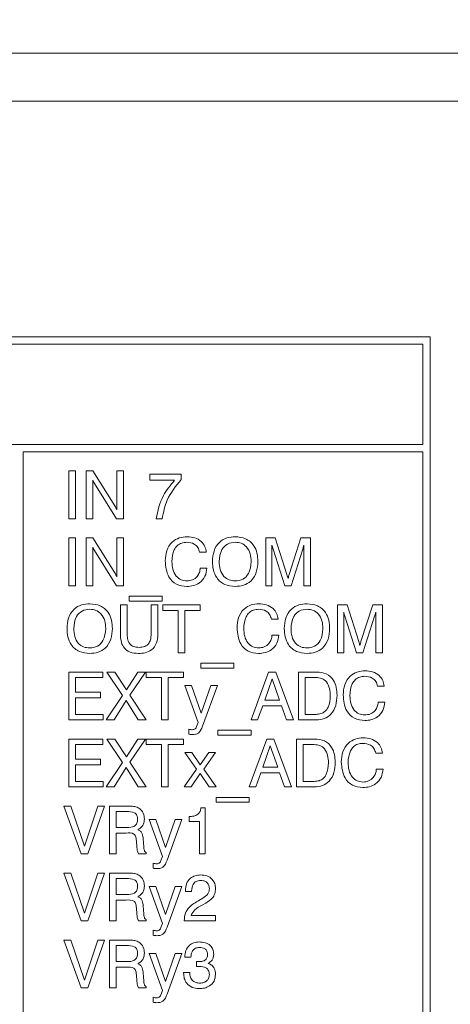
# Model space of a CAD drawing. Header units: millimetres. Extents: x 22 to 278, y 61 to 167.
# Tile 34 of 148: x 109.48 to 118.48, y 118.12 to 138.69. Entities that reach past the tile are written whole.
import ezdxf

# ---------------------------------------------------------------- set-up
doc = ezdxf.new("R2010")
doc.units = ezdxf.units.MM
doc.header["$PDSIZE"] = -1
doc.layers.get('0').update_dxf_attribs({"lineweight": 15})
doc.layers.add('標註文字', color=4, linetype='Continuous', lineweight=9)
doc.styles.add('SLDTEXTSTYLE0', font='kaiu.ttf')
doc.dimstyles.new('SLDDIMSTYLE0', dxfattribs={"dimtxt": 2.5, "dimasz": 2.5, "dimexe": 0, "dimexo": 0.0625, "dimtad": 1, "dimlfac": 2, "dimrnd": 1e-09, "dimzin": 12, "dimdsep": 46, "dimtxsty": 'SLDTEXTSTYLE0', "dimsah": 1, "dimcen": 0.09, "dimadec": 0, "dimazin": 3, "dimtfac": 1, "dimtofl": 0, "dimtmove": 0, "dimatfit": 3, "dimfxl": 0, "dimfrac": 2, "dimtolj": 1, "dimtzin": 12, "dimarcsym": 0})

# ---------------------------------------------------------------- blocks, each defined once
blk = doc.blocks.new('_D')
at = {"layer": 'Defpoints', "color": 0, "transparency": 16777216}
for p in [(128.981, 145.986), (54.481, 137.986), (128.981, 137.986)]:
    blk.add_point(p, dxfattribs=at)
at = {"layer": '標註文字', "color": 0, "lineweight": -2, "transparency": 16777216}
for p, q in [((54.481, 138.049), (54.481, 145.986)), ((56.981, 145.986), (126.481, 145.986)), ((128.981, 138.049), (128.981, 145.986))]:
    blk.add_line(p, q, dxfattribs=at)
at = {"layer": '標註文字', "color": 0, "transparency": 16777216}
for points in [[(56.981, 146.403), (56.981, 145.569), (54.481, 145.986)], [(126.481, 146.403), (126.481, 145.569), (128.981, 145.986)]]:
    blk.add_solid(points, dxfattribs=at)
at = {"layer": '標註文字', "color": 0, "transparency": 16777216, "insert": (91.731, 149.277), "char_height": 2.5, "attachment_point": 2, "style": 'SLDTEXTSTYLE0'}
blk.add_mtext('\\A1;149', dxfattribs=at)

msp = doc.modelspace()

# ---------------------------------------------------------------- linework, layer by layer
for p, q in [((55.4814, 137.9861), (127.9814, 137.9861)), ((55.4814, 136.9861), (127.9814, 136.9861)), ((122.9814, 136.9861), (60.4814, 136.9861)), ((118.0564, 132.0611), (94.9064, 132.0611)), ((118.0564, 98.1611), (118.0564, 132.0611)), ((117.9064, 131.9111), (95.0564, 131.9111)), ((117.9064, 129.8111), (117.9064, 131.9111)), ((95.0564, 129.8111), (117.9064, 129.8111)), ((109.5564, 129.6611), (109.5564, 98.3111)), ((117.9064, 129.6611), (109.5564, 129.6611)), ((117.9064, 98.3111), (117.9064, 129.6611)), ((110.5089, 129.2611), (110.6499, 129.2611)), ((110.5089, 128.2611), (110.5089, 129.2611)), ((110.6499, 129.2611), (110.6499, 128.2611)), ((110.8679, 129.2611), (111.0123, 129.2611)), ((110.8679, 128.2611), (110.8679, 129.2611)), ((111.0123, 129.2611), (111.4663, 128.5347)), ((111.5089, 129.2611), (111.6499, 129.2611)), ((111.5089, 128.4506), (111.5089, 129.2611)), ((111.6499, 129.2611), (111.6499, 128.2611)), ((112.2012, 129.197), (112.8551, 129.197)), ((112.2012, 129.0688), (112.2012, 129.197)), ((112.8551, 129.197), (112.8551, 129.0804)), ((111.0089, 129.0716), (111.0089, 128.2611)), ((111.5069, 128.2611), (111.044, 128.9977)), ((112.7183, 129.0688), (112.2012, 129.0688)), ((110.6499, 128.2611), (110.5089, 128.2611)), ((111.0089, 128.2611), (110.8679, 128.2611)), ((111.6499, 128.2611), (111.5069, 128.2611)), ((112.4576, 128.2611), (112.3294, 128.2611)), ((110.5089, 127.8611), (110.6499, 127.8611)), ((110.5089, 126.8611), (110.5089, 127.8611)), ((110.6499, 127.8611), (110.6499, 126.8611)), ((110.8679, 127.8611), (111.0123, 127.8611)), ((110.8679, 126.8611), (110.8679, 127.8611)), ((111.0123, 127.8611), (111.4663, 127.1347)), ((111.5089, 127.8611), (111.6499, 127.8611)), ((111.5089, 127.0506), (111.5089, 127.8611)), ((111.6499, 127.8611), (111.6499, 126.8611)), ((114.6243, 127.8611), (114.8206, 127.8611)), ((114.6243, 126.8611), (114.6243, 127.8611)), ((114.8206, 127.8611), (115.0652, 127.0961)), ((115.1113, 127.0961), (115.3587, 127.8611)), ((115.3587, 127.8611), (115.5602, 127.8611)), ((115.5602, 127.8611), (115.5602, 126.8611)), ((111.0089, 127.6716), (111.0089, 126.8611)), ((111.5069, 126.8611), (111.044, 127.5977)), ((113.3807, 127.5662), (113.2397, 127.5662)), ((114.7525, 127.713), (114.7525, 126.8611)), ((115.0217, 126.8611), (114.7745, 127.6255)), ((115.3963, 127.6255), (115.1499, 126.8611)), ((115.4192, 126.8611), (115.4192, 127.713)), ((113.2525, 127.2329), (113.3935, 127.2329)), ((110.6499, 126.8611), (110.5089, 126.8611)), ((111.0089, 126.8611), (110.8679, 126.8611)), ((111.6499, 126.8611), (111.5069, 126.8611)), ((114.7525, 126.8611), (114.6243, 126.8611)), ((115.1499, 126.8611), (115.0217, 126.8611)), ((115.5602, 126.8611), (115.4192, 126.8611)), ((111.7653, 126.5406), (111.7653, 126.6431)), ((111.7653, 126.6431), (112.4576, 126.6431)), ((112.4576, 126.5406), (111.7653, 126.5406)), ((112.4576, 126.6431), (112.4576, 126.5406)), ((111.5858, 125.8491), (111.5858, 126.4611)), ((111.5858, 126.4611), (111.7269, 126.4611)), ((111.7269, 126.4611), (111.7269, 125.8477)), ((112.2269, 126.4611), (112.3679, 126.4611)), ((112.2269, 125.8477), (112.2269, 126.4611)), ((112.3679, 126.4611), (112.3679, 125.8491)), ((112.4705, 126.4611), (113.2525, 126.4611)), ((112.4705, 126.3457), (112.4705, 126.4611)), ((112.791, 126.3457), (112.4705, 126.3457)), ((112.791, 125.4611), (112.791, 126.3457)), ((112.932, 126.3457), (112.932, 125.4611)), ((113.2525, 126.3457), (112.932, 126.3457)), ((113.2525, 126.4611), (113.2525, 126.3457)), ((116.1243, 126.4611), (116.3206, 126.4611)), ((116.1243, 125.4611), (116.1243, 126.4611)), ((116.2525, 126.313), (116.2525, 125.4611)), ((116.3206, 126.4611), (116.5652, 125.6961)), ((116.6113, 125.6961), (116.8587, 126.4611)), ((116.8587, 126.4611), (117.0602, 126.4611)), ((116.9192, 125.4611), (116.9192, 126.313)), ((117.0602, 126.4611), (117.0602, 125.4611)), ((114.8807, 126.1662), (114.7397, 126.1662)), ((116.5217, 125.4611), (116.2745, 126.2255)), ((116.8963, 126.2255), (116.6499, 125.4611)), ((114.7525, 125.8329), (114.8935, 125.8329)), ((112.932, 125.4611), (112.791, 125.4611)), ((116.2525, 125.4611), (116.1243, 125.4611)), ((116.6499, 125.4611), (116.5217, 125.4611)), ((117.0602, 125.4611), (116.9192, 125.4611)), ((110.5089, 125.0611), (111.2157, 125.0611)), ((110.5089, 124.0611), (110.5089, 125.0611)), ((111.2157, 125.0611), (111.2157, 124.9457)), ((111.3038, 125.0611), (111.4709, 125.0611)), ((111.6303, 124.5729), (111.3038, 125.0611)), ((111.4709, 125.0611), (111.71, 124.6911)), ((111.71, 124.6911), (111.9526, 125.0611)), ((112.1115, 125.0611), (111.785, 124.5757)), ((111.9526, 125.0611), (112.1115, 125.0611)), ((112.1243, 125.0611), (112.9064, 125.0611)), ((112.1243, 124.9457), (112.1243, 125.0611)), ((112.9064, 125.0611), (112.9064, 124.9457)), ((113.2653, 125.1406), (113.2653, 125.2431)), ((113.2653, 125.2431), (113.9576, 125.2431)), ((113.9576, 125.1406), (113.2653, 125.1406)), ((113.9576, 125.2431), (113.9576, 125.1406)), ((114.3166, 124.0611), (114.6816, 125.0611)), ((114.6816, 125.0611), (114.8308, 125.0611)), ((114.8308, 125.0611), (115.2012, 124.0611)), ((115.3038, 125.0611), (115.6848, 125.0611)), ((115.3038, 124.0611), (115.3038, 125.0611)), ((110.6499, 124.9457), (110.6499, 124.638)), ((111.2157, 124.9457), (110.6499, 124.9457)), ((112.4448, 124.9457), (112.1243, 124.9457)), ((112.4448, 124.0611), (112.4448, 124.9457)), ((112.5858, 124.9457), (112.5858, 124.0611)), ((112.9064, 124.9457), (112.5858, 124.9457)), ((114.7559, 124.9166), (114.6001, 124.4713)), ((114.9098, 124.4713), (114.7559, 124.9166)), ((115.4448, 124.9457), (115.4448, 124.1765)), ((115.6734, 124.9457), (115.4448, 124.9457)), ((110.6499, 124.638), (111.1724, 124.638)), ((111.1724, 124.638), (111.1724, 124.5226)), ((112.932, 124.779), (113.0692, 124.779)), ((113.209, 124.0078), (112.932, 124.779)), ((113.0692, 124.779), (113.2717, 124.1985)), ((113.2717, 124.1985), (113.4743, 124.779)), ((113.6115, 124.779), (113.3038, 123.9313)), ((113.4743, 124.779), (113.6115, 124.779)), ((117.0987, 124.7662), (116.9576, 124.7662)), ((110.6499, 124.5226), (110.6499, 124.1765)), ((111.1724, 124.5226), (110.6499, 124.5226)), ((111.291, 124.0611), (111.6303, 124.5729)), ((111.7038, 124.4657), (111.455, 124.0611)), ((111.9588, 124.0611), (111.7038, 124.4657)), ((111.785, 124.5757), (112.1243, 124.0611)), ((114.6001, 124.4713), (114.9098, 124.4713)), ((116.9705, 124.4329), (117.1115, 124.4329)), ((114.5582, 124.3559), (114.4522, 124.0611)), ((114.9496, 124.3559), (114.5582, 124.3559)), ((115.0548, 124.0611), (114.9496, 124.3559)), ((111.2269, 124.0611), (110.5089, 124.0611)), ((110.6499, 124.1765), (111.2269, 124.1765)), ((111.2269, 124.1765), (111.2269, 124.0611)), ((111.455, 124.0611), (111.291, 124.0611)), ((112.1243, 124.0611), (111.9588, 124.0611)), ((112.5858, 124.0611), (112.4448, 124.0611)), ((114.4522, 124.0611), (114.3166, 124.0611)), ((115.2012, 124.0611), (115.0548, 124.0611)), ((115.6794, 124.0611), (115.3038, 124.0611)), ((115.4448, 124.1765), (115.6734, 124.1765)), ((113.0145, 123.7634), (113.0145, 123.8678)), ((113.177, 123.9213), (113.209, 124.0078)), ((113.6243, 123.7406), (113.6243, 123.8431)), ((113.6243, 123.8431), (114.3166, 123.8431)), ((114.3166, 123.8431), (114.3166, 123.7406)), ((110.5089, 123.6611), (111.2157, 123.6611)), ((110.5089, 122.6611), (110.5089, 123.6611)), ((111.2157, 123.6611), (111.2157, 123.5457)), ((111.3038, 123.6611), (111.4709, 123.6611)), ((111.6303, 123.1729), (111.3038, 123.6611)), ((111.4709, 123.6611), (111.71, 123.2911)), ((111.71, 123.2911), (111.9526, 123.6611)), ((112.1115, 123.6611), (111.785, 123.1757)), ((111.9526, 123.6611), (112.1115, 123.6611)), ((112.1243, 123.6611), (112.9064, 123.6611)), ((112.1243, 123.5457), (112.1243, 123.6611)), ((112.9064, 123.6611), (112.9064, 123.5457)), ((114.3166, 123.7406), (113.6243, 123.7406)), ((114.2782, 122.6611), (114.6431, 123.6611)), ((114.6431, 123.6611), (114.7924, 123.6611)), ((114.7924, 123.6611), (115.1628, 122.6611)), ((115.2653, 123.6611), (115.6463, 123.6611)), ((115.2653, 122.6611), (115.2653, 123.6611)), ((110.6499, 123.5457), (110.6499, 123.238)), ((111.2157, 123.5457), (110.6499, 123.5457)), ((112.4448, 123.5457), (112.1243, 123.5457)), ((112.4448, 122.6611), (112.4448, 123.5457)), ((112.5858, 123.5457), (112.5858, 122.6611)), ((112.9064, 123.5457), (112.5858, 123.5457)), ((114.7175, 123.5166), (114.5616, 123.0713)), ((114.8713, 123.0713), (114.7175, 123.5166)), ((115.4064, 123.5457), (115.4064, 122.7765)), ((115.6349, 123.5457), (115.4064, 123.5457)), ((110.6499, 123.238), (111.1724, 123.238)), ((111.1724, 123.238), (111.1724, 123.1226)), ((112.932, 123.379), (113.0758, 123.379)), ((113.1742, 123.0305), (112.932, 123.379)), ((113.0758, 123.379), (113.2553, 123.121)), ((113.2553, 123.121), (113.4312, 123.379)), ((113.573, 123.379), (113.3274, 123.0319)), ((113.4312, 123.379), (113.573, 123.379)), ((117.0602, 123.3662), (116.9192, 123.3662)), ((110.6499, 123.1226), (110.6499, 122.7765)), ((111.1724, 123.1226), (110.6499, 123.1226)), ((111.291, 122.6611), (111.6303, 123.1729)), ((111.7038, 123.0657), (111.455, 122.6611)), ((111.9588, 122.6611), (111.7038, 123.0657)), ((111.785, 123.1757), (112.1243, 122.6611)), ((112.9192, 122.6611), (113.1742, 123.0305)), ((113.3274, 123.0319), (113.5858, 122.6611)), ((114.5616, 123.0713), (114.8713, 123.0713)), ((116.932, 123.0329), (117.073, 123.0329)), ((113.2491, 122.9385), (113.0632, 122.6611)), ((113.4392, 122.6611), (113.2491, 122.9385)), ((114.5197, 122.9559), (114.4138, 122.6611)), ((114.9112, 122.9559), (114.5197, 122.9559)), ((115.0163, 122.6611), (114.9112, 122.9559)), ((111.2269, 122.6611), (110.5089, 122.6611)), ((110.6499, 122.7765), (111.2269, 122.7765)), ((111.2269, 122.7765), (111.2269, 122.6611)), ((111.455, 122.6611), (111.291, 122.6611)), ((112.1243, 122.6611), (111.9588, 122.6611)), ((112.5858, 122.6611), (112.4448, 122.6611)), ((113.0632, 122.6611), (112.9192, 122.6611)), ((113.5858, 122.6611), (113.4392, 122.6611)), ((114.4138, 122.6611), (114.2782, 122.6611)), ((115.1628, 122.6611), (115.0163, 122.6611)), ((115.6409, 122.6611), (115.2653, 122.6611)), ((115.4064, 122.7765), (115.6349, 122.7765)), ((113.5858, 122.3406), (113.5858, 122.4431)), ((113.5858, 122.4431), (114.2782, 122.4431)), ((114.2782, 122.4431), (114.2782, 122.3406)), ((110.4064, 122.2611), (110.5482, 122.2611)), ((110.7653, 121.2611), (110.4064, 122.2611)), ((110.5482, 122.2611), (110.8374, 121.4239)), ((110.8374, 121.4239), (111.1129, 122.2611)), ((111.2525, 122.2611), (110.9064, 121.2611)), ((111.1129, 122.2611), (111.2525, 122.2611)), ((111.3551, 122.2611), (111.7381, 122.2611)), ((111.3551, 121.2611), (111.3551, 122.2611)), ((113.2687, 122.2226), (113.3551, 122.2226)), ((113.3551, 122.2226), (113.3551, 121.2611)), ((114.2782, 122.3406), (113.5858, 122.3406)), ((111.4947, 122.1457), (111.4947, 121.8124)), ((111.7167, 122.1457), (111.4947, 122.1457)), ((112.1884, 121.979), (112.3256, 121.979)), ((112.4655, 121.2078), (112.1884, 121.979)), ((112.3256, 121.979), (112.5282, 121.3985)), ((112.5282, 121.3985), (112.7307, 121.979)), ((112.8679, 121.979), (112.5602, 121.1313)), ((112.7307, 121.979), (112.8679, 121.979)), ((113.0217, 121.9406), (113.0217, 122.0431)), ((111.4947, 121.8124), (111.7167, 121.8124)), ((113.2397, 121.9406), (113.0217, 121.9406)), ((113.2397, 121.2611), (113.2397, 121.9406)), ((111.4961, 121.697), (111.4961, 121.2611)), ((111.7064, 121.697), (111.4961, 121.697)), ((112.0602, 121.5754), (112.0726, 121.4075)), ((111.931, 121.4013), (111.9192, 121.5339)), ((111.931, 121.3971), (111.931, 121.4013)), ((110.9064, 121.2611), (110.7653, 121.2611)), ((111.4961, 121.2611), (111.3551, 121.2611)), ((112.1243, 121.2611), (111.9616, 121.2611)), ((112.1243, 121.2893), (112.1243, 121.2611)), ((112.4334, 121.1213), (112.4655, 121.2078)), ((113.3551, 121.2611), (113.2397, 121.2611)), ((112.2709, 120.9634), (112.2709, 121.0678)), ((110.4064, 120.8611), (110.5482, 120.8611)), ((110.7653, 119.8611), (110.4064, 120.8611)), ((110.5482, 120.8611), (110.8374, 120.0239)), ((110.8374, 120.0239), (111.1129, 120.8611)), ((111.2525, 120.8611), (110.9064, 119.8611)), ((111.1129, 120.8611), (111.2525, 120.8611)), ((111.3551, 120.8611), (111.7381, 120.8611)), ((111.3551, 119.8611), (111.3551, 120.8611)), ((111.4947, 120.7457), (111.4947, 120.4124)), ((111.7167, 120.7457), (111.4947, 120.7457)), ((112.1884, 120.579), (112.3256, 120.579)), ((112.4655, 119.8078), (112.1884, 120.579)), ((112.3256, 120.579), (112.5282, 119.9985)), ((112.5282, 119.9985), (112.7307, 120.579)), ((112.8679, 120.579), (112.5602, 119.7313)), ((112.7307, 120.579), (112.8679, 120.579)), ((111.4947, 120.4124), (111.7167, 120.4124)), ((112.9448, 120.4765), (112.9448, 120.4931)), ((113.073, 120.4765), (112.9448, 120.4765)), ((113.073, 120.4877), (113.073, 120.4765)), ((113.2269, 120.2898), (113.3068, 120.3344)), ((111.4961, 120.297), (111.4961, 119.8611)), ((111.7064, 120.297), (111.4961, 120.297)), ((111.931, 120.0013), (111.9192, 120.1339)), ((112.0602, 120.1754), (112.0726, 120.0075)), ((113.3701, 120.2357), (113.2904, 120.1944)), ((111.931, 119.9971), (111.931, 120.0013)), ((113.0642, 119.9765), (113.573, 119.9765)), ((113.573, 119.9765), (113.573, 119.8611)), ((110.9064, 119.8611), (110.7653, 119.8611)), ((111.4961, 119.8611), (111.3551, 119.8611)), ((112.1243, 119.8611), (111.9616, 119.8611)), ((112.1243, 119.8893), (112.1243, 119.8611)), ((112.4334, 119.7213), (112.4655, 119.8078)), ((112.9192, 119.8611), (112.9192, 119.8689)), ((113.573, 119.8611), (112.9192, 119.8611)), ((112.2709, 119.5634), (112.2709, 119.6678)), ((110.4064, 119.4611), (110.5482, 119.4611)), ((110.7653, 118.4611), (110.4064, 119.4611)), ((110.5482, 119.4611), (110.8374, 118.6239)), ((110.8374, 118.6239), (111.1129, 119.4611)), ((111.2525, 119.4611), (110.9064, 118.4611)), ((111.1129, 119.4611), (111.2525, 119.4611)), ((111.3551, 119.4611), (111.7381, 119.4611)), ((111.3551, 118.4611), (111.3551, 119.4611)), ((111.4947, 119.3457), (111.4947, 119.0124)), ((111.7167, 119.3457), (111.4947, 119.3457)), ((112.1884, 119.179), (112.3256, 119.179)), ((112.4655, 118.4078), (112.1884, 119.179)), ((112.3256, 119.179), (112.5282, 118.5985)), ((112.5282, 118.5985), (112.7307, 119.179)), ((112.8679, 119.179), (112.5602, 118.3313)), ((112.7307, 119.179), (112.8679, 119.179)), ((112.932, 119.1021), (112.932, 119.1089)), ((113.0602, 119.1021), (112.932, 119.1021)), ((111.4947, 119.0124), (111.7167, 119.0124)), ((111.4961, 118.897), (111.4961, 118.4611)), ((111.7064, 118.897), (111.4961, 118.897)), ((113.1748, 118.9068), (113.1754, 119.0136)), ((113.1794, 118.9074), (113.1748, 118.9068)), ((111.931, 118.6013), (111.9192, 118.7339)), ((112.0602, 118.7754), (112.0726, 118.6075)), ((112.9064, 118.7816), (113.0346, 118.7816)), ((112.9064, 118.7746), (112.9064, 118.7816)), ((111.931, 118.5971), (111.931, 118.6013)), ((112.1243, 118.4893), (112.1243, 118.4611)), ((110.9064, 118.4611), (110.7653, 118.4611)), ((111.4961, 118.4611), (111.3551, 118.4611)), ((112.1243, 118.4611), (111.9616, 118.4611)), ((112.2709, 118.1634), (112.2709, 118.2678)), ((112.4334, 118.3213), (112.4655, 118.4078))]:
    msp.add_line(p, q)
for points, knots in [([(111.044, 128.9977), (111.0365, 129.011), (111.0232, 129.0349), (111.0133, 129.0604), (111.0089, 129.0716)], [0, 0, 0, 0, 0.5599377, 1, 1, 1, 1]), ([(112.3294, 128.2611), (112.3673, 128.4291), (112.4351, 128.7296), (112.6316, 128.965), (112.7183, 129.0688)], [0, 0, 0, 0, 0.5593131, 1, 1, 1, 1]), ([(112.8551, 129.0804), (112.7446, 128.9443), (112.5471, 128.7012), (112.485, 128.3957), (112.4576, 128.2611)], [0, 0, 0, 0, 0.5595515, 1, 1, 1, 1]), ([(111.4663, 128.5347), (111.4754, 128.5196), (111.4917, 128.4926), (111.5037, 128.4634), (111.5089, 128.4506)], [0, 0, 0, 0, 0.5601263, 1, 1, 1, 1]), ([(112.5217, 127.3829), (112.5267, 127.4552), (112.5366, 127.5993), (112.6486, 127.7754), (112.8113, 127.8743), (112.9247, 127.8826), (112.9815, 127.8867)], [0, 0, 0, 0, 0.2805476, 0.5596555, 0.7795242, 1, 1, 1, 1]), ([(112.9727, 127.7713), (112.9366, 127.7687), (112.8644, 127.7634), (112.7698, 127.7047), (112.6772, 127.5749), (112.6687, 127.4522), (112.6628, 127.3661)], [0, 0, 0, 0, 0.1871558, 0.373835, 0.5608419, 1, 1, 1, 1]), ([(113.2397, 127.5662), (113.2304, 127.5997), (113.2118, 127.6666), (113.1176, 127.7565), (113.0276, 127.7657), (112.9727, 127.7713)], [0, 0, 0, 0, 0.2809634, 0.5610773, 1, 1, 1, 1]), ([(112.9815, 127.8867), (113.0346, 127.8831), (113.1405, 127.876), (113.2724, 127.8004), (113.3569, 127.6894), (113.3728, 127.6073), (113.3807, 127.5662)], [0, 0, 0, 0, 0.28043564, 0.55985227, 0.7797494, 1, 1, 1, 1]), ([(113.5089, 127.3675), (113.5137, 127.4423), (113.5232, 127.5914), (113.6373, 127.7758), (113.8081, 127.8748), (113.9255, 127.8827), (113.9843, 127.8867)], [0, 0, 0, 0, 0.2806564, 0.559563, 0.7794045, 1, 1, 1, 1]), ([(113.9843, 127.7713), (113.9284, 127.7653), (113.8166, 127.7534), (113.6692, 127.5999), (113.6573, 127.4557), (113.6499, 127.3675)], [0, 0, 0, 0, 0.2803874, 0.5599415, 1, 1, 1, 1]), ([(113.9843, 127.8867), (114.0594, 127.8802), (114.2092, 127.8671), (114.3745, 127.7223), (114.4487, 127.543), (114.4546, 127.4261), (114.4576, 127.3675)], [0, 0, 0, 0, 0.2799495, 0.5584674, 0.7789101, 1, 1, 1, 1]), ([(114.3166, 127.3675), (114.3136, 127.4229), (114.3077, 127.5333), (114.2358, 127.6754), (114.1152, 127.7607), (114.028, 127.7678), (113.9843, 127.7713)], [0, 0, 0, 0, 0.28094, 0.560286, 0.7797841, 1, 1, 1, 1]), ([(111.044, 127.5977), (111.0365, 127.611), (111.0232, 127.6349), (111.0133, 127.6604), (111.0089, 127.6716)], [0, 0, 0, 0, 0.5599377, 1, 1, 1, 1]), ([(114.7745, 127.6255), (114.7696, 127.6416), (114.7607, 127.6704), (114.755, 127.7), (114.7525, 127.713)], [0, 0, 0, 0, 0.5599492, 1, 1, 1, 1]), ([(115.4192, 127.713), (115.4154, 127.6966), (115.4086, 127.6672), (115.4001, 127.6382), (115.3963, 127.6255)], [0, 0, 0, 0, 0.5599727, 1, 1, 1, 1]), ([(112.9713, 126.8483), (112.8968, 126.8562), (112.7482, 126.8719), (112.5489, 127.0731), (112.532, 127.2654), (112.5217, 127.3829)], [0, 0, 0, 0, 0.2805103, 0.5601913, 1, 1, 1, 1]), ([(112.6628, 127.3661), (112.6658, 127.3126), (112.6717, 127.2059), (112.7386, 127.0695), (112.8473, 126.9769), (112.9317, 126.9681), (112.9739, 126.9636)], [0, 0, 0, 0, 0.2809561, 0.5607017, 0.7802764, 1, 1, 1, 1]), ([(113.9843, 126.8483), (113.9091, 126.8548), (113.7591, 126.868), (113.593, 127.0123), (113.5183, 127.1917), (113.512, 127.3088), (113.5089, 127.3675)], [0, 0, 0, 0, 0.2799747, 0.5585368, 0.7789397, 1, 1, 1, 1]), ([(113.6499, 127.3675), (113.653, 127.312), (113.6591, 127.2013), (113.732, 127.0593), (113.853, 126.9741), (113.9405, 126.9671), (113.9843, 126.9636)], [0, 0, 0, 0, 0.2809153, 0.5602205, 0.7797539, 1, 1, 1, 1]), ([(114.4576, 127.3675), (114.4529, 127.2928), (114.4436, 127.144), (114.3303, 126.9597), (114.1601, 126.8604), (114.0429, 126.8523), (113.9843, 126.8483)], [0, 0, 0, 0, 0.28067891, 0.55963526, 0.7794046, 1, 1, 1, 1]), ([(113.9843, 126.9636), (114.0401, 126.9697), (114.1515, 126.9819), (114.2974, 127.1359), (114.3093, 127.2796), (114.3166, 127.3675)], [0, 0, 0, 0, 0.280273, 0.5599391, 1, 1, 1, 1]), ([(111.4663, 127.1347), (111.4754, 127.1196), (111.4917, 127.0926), (111.5037, 127.0634), (111.5089, 127.0506)], [0, 0, 0, 0, 0.5601263, 1, 1, 1, 1]), ([(113.3935, 127.2329), (113.385, 127.1732), (113.3678, 127.0541), (113.2523, 126.9243), (113.1121, 126.8569), (113.0182, 126.8512), (112.9713, 126.8483)], [0, 0, 0, 0, 0.2798315, 0.5589253, 0.7792295, 1, 1, 1, 1]), ([(112.9739, 126.9636), (113.0145, 126.9673), (113.0958, 126.9746), (113.189, 127.0461), (113.2419, 127.1377), (113.249, 127.2011), (113.2525, 127.2329)], [0, 0, 0, 0, 0.2799768, 0.559263, 0.779384, 1, 1, 1, 1]), ([(115.0652, 127.0961), (115.0703, 127.0809), (115.0794, 127.0539), (115.086, 127.0261), (115.0889, 127.0139)], [0, 0, 0, 0, 0.5600602, 1, 1, 1, 1]), ([(115.0889, 127.0139), (115.0923, 127.0295), (115.0985, 127.0572), (115.1074, 127.0842), (115.1113, 127.0961)], [0, 0, 0, 0, 0.5600059, 1, 1, 1, 1]), ([(110.4705, 125.9675), (110.4752, 126.0423), (110.4848, 126.1914), (110.5988, 126.3758), (110.7697, 126.4748), (110.887, 126.4827), (110.9458, 126.4867)], [0, 0, 0, 0, 0.2806564, 0.559563, 0.7794045, 1, 1, 1, 1]), ([(110.9458, 126.4867), (111.0209, 126.4802), (111.1708, 126.4671), (111.336, 126.3223), (111.4102, 126.143), (111.4162, 126.0261), (111.4192, 125.9675)], [0, 0, 0, 0, 0.2799495, 0.5584674, 0.7789101, 1, 1, 1, 1]), ([(114.0217, 125.9829), (114.0267, 126.0552), (114.0366, 126.1993), (114.1486, 126.3754), (114.3113, 126.4743), (114.4247, 126.4826), (114.4815, 126.4867)], [0, 0, 0, 0, 0.2805476, 0.5596555, 0.7795242, 1, 1, 1, 1]), ([(114.4815, 126.4867), (114.5346, 126.4831), (114.6405, 126.476), (114.7724, 126.4004), (114.8569, 126.2894), (114.8728, 126.2073), (114.8807, 126.1662)], [0, 0, 0, 0, 0.2804356, 0.5598523, 0.7797494, 1, 1, 1, 1]), ([(115.0089, 125.9675), (115.0137, 126.0423), (115.0232, 126.1914), (115.1373, 126.3758), (115.3081, 126.4748), (115.4255, 126.4827), (115.4843, 126.4867)], [0, 0, 0, 0, 0.28065639, 0.559563, 0.77940449, 1, 1, 1, 1]), ([(115.4843, 126.4867), (115.5594, 126.4802), (115.7092, 126.4671), (115.8745, 126.3223), (115.9487, 126.143), (115.9546, 126.0261), (115.9576, 125.9675)], [0, 0, 0, 0, 0.2799495, 0.5584674, 0.7789101, 1, 1, 1, 1]), ([(110.9458, 126.3713), (110.8899, 126.3653), (110.7782, 126.3534), (110.6307, 126.1999), (110.6188, 126.0557), (110.6115, 125.9675)], [0, 0, 0, 0, 0.2803874, 0.5599415, 1, 1, 1, 1]), ([(111.2782, 125.9675), (111.2752, 126.0229), (111.2692, 126.1333), (111.1973, 126.2754), (111.0768, 126.3607), (110.9895, 126.3678), (110.9458, 126.3713)], [0, 0, 0, 0, 0.28094, 0.560286, 0.7797841, 1, 1, 1, 1]), ([(114.4727, 126.3713), (114.4366, 126.3687), (114.3644, 126.3634), (114.2698, 126.3047), (114.1772, 126.1749), (114.1687, 126.0522), (114.1628, 125.9661)], [0, 0, 0, 0, 0.1871558, 0.373835, 0.5608419, 1, 1, 1, 1]), ([(114.7397, 126.1662), (114.7304, 126.1997), (114.7118, 126.2666), (114.6176, 126.3565), (114.5276, 126.3657), (114.4727, 126.3713)], [0, 0, 0, 0, 0.2809634, 0.5610773, 1, 1, 1, 1]), ([(115.4843, 126.3713), (115.4284, 126.3653), (115.3166, 126.3534), (115.1692, 126.1999), (115.1573, 126.0557), (115.1499, 125.9675)], [0, 0, 0, 0, 0.2803874, 0.5599415, 1, 1, 1, 1]), ([(115.8166, 125.9675), (115.8136, 126.0229), (115.8077, 126.1333), (115.7358, 126.2754), (115.6152, 126.3607), (115.528, 126.3678), (115.4843, 126.3713)], [0, 0, 0, 0, 0.28094, 0.560286, 0.7797841, 1, 1, 1, 1]), ([(116.2745, 126.2255), (116.2696, 126.2416), (116.2607, 126.2704), (116.255, 126.3), (116.2525, 126.313)], [0, 0, 0, 0, 0.5599492, 1, 1, 1, 1]), ([(116.9192, 126.313), (116.9154, 126.2966), (116.9086, 126.2672), (116.9001, 126.2382), (116.8963, 126.2255)], [0, 0, 0, 0, 0.5599727, 1, 1, 1, 1]), ([(110.9458, 125.4483), (110.8706, 125.4548), (110.7206, 125.468), (110.5545, 125.6123), (110.4798, 125.7917), (110.4736, 125.9088), (110.4705, 125.9675)], [0, 0, 0, 0, 0.27997466, 0.55853676, 0.77893966, 1, 1, 1, 1]), ([(110.6115, 125.9675), (110.6145, 125.912), (110.6206, 125.8013), (110.6935, 125.6593), (110.8145, 125.5741), (110.902, 125.5671), (110.9458, 125.5636)], [0, 0, 0, 0, 0.2809153, 0.5602205, 0.7797539, 1, 1, 1, 1]), ([(111.4192, 125.9675), (111.4145, 125.8928), (111.4051, 125.744), (111.2918, 125.5597), (111.1216, 125.4604), (111.0045, 125.4523), (110.9458, 125.4483)], [0, 0, 0, 0, 0.2806789, 0.5596353, 0.7794046, 1, 1, 1, 1]), ([(110.9458, 125.5636), (111.0016, 125.5697), (111.113, 125.5819), (111.259, 125.7359), (111.2709, 125.8796), (111.2782, 125.9675)], [0, 0, 0, 0, 0.280273, 0.5599391, 1, 1, 1, 1]), ([(114.4713, 125.4483), (114.3968, 125.4562), (114.2482, 125.4719), (114.0489, 125.6731), (114.032, 125.8654), (114.0217, 125.9829)], [0, 0, 0, 0, 0.2805103, 0.5601913, 1, 1, 1, 1]), ([(114.1628, 125.9661), (114.1658, 125.9126), (114.1717, 125.8059), (114.2386, 125.6695), (114.3473, 125.5769), (114.4317, 125.5681), (114.4739, 125.5636)], [0, 0, 0, 0, 0.28095609, 0.56070172, 0.78027637, 1, 1, 1, 1]), ([(115.4843, 125.4483), (115.4091, 125.4548), (115.2591, 125.468), (115.093, 125.6123), (115.0183, 125.7917), (115.012, 125.9088), (115.0089, 125.9675)], [0, 0, 0, 0, 0.2799747, 0.5585368, 0.7789397, 1, 1, 1, 1]), ([(115.1499, 125.9675), (115.153, 125.912), (115.1591, 125.8013), (115.232, 125.6593), (115.353, 125.5741), (115.4405, 125.5671), (115.4843, 125.5636)], [0, 0, 0, 0, 0.2809153, 0.5602205, 0.7797539, 1, 1, 1, 1]), ([(115.4843, 125.5636), (115.5401, 125.5697), (115.6515, 125.5819), (115.7974, 125.7359), (115.8093, 125.8796), (115.8166, 125.9675)], [0, 0, 0, 0, 0.280273, 0.5599391, 1, 1, 1, 1]), ([(115.9576, 125.9675), (115.9529, 125.8928), (115.9436, 125.744), (115.8303, 125.5597), (115.6601, 125.4604), (115.5429, 125.4523), (115.4843, 125.4483)], [0, 0, 0, 0, 0.2806789, 0.5596353, 0.7794046, 1, 1, 1, 1]), ([(111.9602, 125.4483), (111.901, 125.4519), (111.7832, 125.4591), (111.6456, 125.5666), (111.5922, 125.7109), (111.588, 125.803), (111.5858, 125.8491)], [0, 0, 0, 0, 0.2805654, 0.558332, 0.7787362, 1, 1, 1, 1]), ([(111.7269, 125.8477), (111.7286, 125.8081), (111.732, 125.7293), (111.7874, 125.6263), (111.8831, 125.5813), (111.9452, 125.5781), (111.9763, 125.5765)], [0, 0, 0, 0, 0.2811563, 0.5592891, 0.7790219, 1, 1, 1, 1]), ([(112.3679, 125.8491), (112.3642, 125.7876), (112.357, 125.6652), (112.252, 125.5184), (112.1041, 125.4554), (112.0083, 125.4506), (111.9602, 125.4483)], [0, 0, 0, 0, 0.2806297, 0.5587355, 0.7789096, 1, 1, 1, 1]), ([(111.9763, 125.5765), (112.0162, 125.5788), (112.0957, 125.5835), (112.1882, 125.6568), (112.2227, 125.7546), (112.2255, 125.8166), (112.2269, 125.8477)], [0, 0, 0, 0, 0.2805967, 0.5581829, 0.7786934, 1, 1, 1, 1]), ([(114.8935, 125.8329), (114.885, 125.7732), (114.8678, 125.6541), (114.7523, 125.5243), (114.6121, 125.4569), (114.5182, 125.4512), (114.4713, 125.4483)], [0, 0, 0, 0, 0.2798315, 0.5589253, 0.7792295, 1, 1, 1, 1]), ([(114.4739, 125.5636), (114.5145, 125.5673), (114.5958, 125.5746), (114.689, 125.6461), (114.7419, 125.7377), (114.749, 125.8011), (114.7525, 125.8329)], [0, 0, 0, 0, 0.2799768, 0.559263, 0.779384, 1, 1, 1, 1]), ([(116.5652, 125.6961), (116.5703, 125.6809), (116.5794, 125.6539), (116.586, 125.6261), (116.5889, 125.6139)], [0, 0, 0, 0, 0.5600602, 1, 1, 1, 1]), ([(116.5889, 125.6139), (116.5923, 125.6295), (116.5985, 125.6572), (116.6074, 125.6842), (116.6113, 125.6961)], [0, 0, 0, 0, 0.5600059, 1, 1, 1, 1]), ([(115.6848, 125.0611), (115.7544, 125.0555), (115.893, 125.0443), (116.0437, 124.9061), (116.1042, 124.7377), (116.109, 124.6298), (116.1115, 124.5757)], [0, 0, 0, 0, 0.2800467, 0.5581152, 0.7787196, 1, 1, 1, 1]), ([(116.2397, 124.5829), (116.2447, 124.6552), (116.2546, 124.7993), (116.3666, 124.9754), (116.5292, 125.0743), (116.6426, 125.0826), (116.6994, 125.0867)], [0, 0, 0, 0, 0.2805476, 0.5596555, 0.7795242, 1, 1, 1, 1]), ([(116.6994, 125.0867), (116.7525, 125.0831), (116.8585, 125.076), (116.9904, 125.0004), (117.0749, 124.8894), (117.0907, 124.8073), (117.0987, 124.7662)], [0, 0, 0, 0, 0.2804356, 0.5598523, 0.7797494, 1, 1, 1, 1]), ([(115.9705, 124.5655), (115.9681, 124.6167), (115.9635, 124.7187), (115.9049, 124.8536), (115.7947, 124.9361), (115.7139, 124.9425), (115.6734, 124.9457)], [0, 0, 0, 0, 0.2811769, 0.5605901, 0.7797941, 1, 1, 1, 1]), ([(116.6906, 124.9713), (116.6545, 124.9687), (116.5824, 124.9634), (116.4877, 124.9047), (116.3951, 124.7749), (116.3866, 124.6522), (116.3807, 124.5661)], [0, 0, 0, 0, 0.1871558, 0.373835, 0.5608419, 1, 1, 1, 1]), ([(116.9576, 124.7662), (116.9483, 124.7997), (116.9297, 124.8666), (116.8356, 124.9565), (116.7456, 124.9657), (116.6906, 124.9713)], [0, 0, 0, 0, 0.2809634, 0.5610773, 1, 1, 1, 1]), ([(115.6734, 124.1765), (115.7082, 124.1788), (115.7777, 124.1833), (115.8713, 124.2367), (115.9593, 124.3638), (115.9659, 124.4823), (115.9705, 124.5655)], [0, 0, 0, 0, 0.1872317, 0.3737734, 0.560603, 1, 1, 1, 1]), ([(116.1115, 124.5757), (116.1077, 124.5044), (116.1, 124.3623), (116.0049, 124.1804), (115.8478, 124.0739), (115.7356, 124.0654), (115.6794, 124.0611)], [0, 0, 0, 0, 0.2809357, 0.5601478, 0.7796631, 1, 1, 1, 1]), ([(116.6892, 124.0483), (116.6148, 124.0562), (116.4662, 124.0719), (116.2668, 124.2731), (116.25, 124.4654), (116.2397, 124.5829)], [0, 0, 0, 0, 0.2805103, 0.5601913, 1, 1, 1, 1]), ([(116.3807, 124.5661), (116.3837, 124.5126), (116.3897, 124.4059), (116.4566, 124.2695), (116.5652, 124.1769), (116.6496, 124.1681), (116.6918, 124.1636)], [0, 0, 0, 0, 0.2809561, 0.5607017, 0.7802764, 1, 1, 1, 1]), ([(117.1115, 124.4329), (117.1029, 124.3732), (117.0858, 124.2541), (116.9703, 124.1243), (116.83, 124.0569), (116.7362, 124.0512), (116.6892, 124.0483)], [0, 0, 0, 0, 0.27983154, 0.55892532, 0.77922949, 1, 1, 1, 1]), ([(116.6918, 124.1636), (116.7325, 124.1673), (116.8137, 124.1746), (116.907, 124.2461), (116.9599, 124.3377), (116.9669, 124.4011), (116.9705, 124.4329)], [0, 0, 0, 0, 0.2799768, 0.559263, 0.779384, 1, 1, 1, 1]), ([(113.0145, 123.8678), (113.0277, 123.8641), (113.0512, 123.8574), (113.0755, 123.8564), (113.0862, 123.8559)], [0, 0, 0, 0, 0.5599203, 1, 1, 1, 1]), ([(113.0862, 123.8559), (113.0976, 123.8565), (113.1202, 123.8577), (113.1576, 123.8775), (113.1696, 123.9047), (113.177, 123.9213)], [0, 0, 0, 0, 0.28128353, 0.56131622, 1, 1, 1, 1]), ([(113.3038, 123.9313), (113.282, 123.8754), (113.2517, 123.7976), (113.1545, 123.7558), (113.1098, 123.7542), (113.0874, 123.7534)], [0, 0, 0, 0, 0.5585432, 0.7786537, 1, 1, 1, 1]), ([(113.0874, 123.7534), (113.0737, 123.754), (113.049, 123.7551), (113.0251, 123.7609), (113.0145, 123.7634)], [0, 0, 0, 0, 0.559816, 1, 1, 1, 1]), ([(115.6463, 123.6611), (115.7159, 123.6555), (115.8546, 123.6443), (116.0052, 123.5061), (116.0657, 123.3377), (116.0706, 123.2298), (116.073, 123.1757)], [0, 0, 0, 0, 0.2800467, 0.5581152, 0.7787196, 1, 1, 1, 1]), ([(116.2012, 123.1829), (116.2062, 123.2552), (116.2161, 123.3993), (116.3281, 123.5754), (116.4908, 123.6743), (116.6042, 123.6826), (116.661, 123.6867)], [0, 0, 0, 0, 0.2805476, 0.5596555, 0.7795242, 1, 1, 1, 1]), ([(116.661, 123.6867), (116.714, 123.6831), (116.82, 123.676), (116.9519, 123.6004), (117.0364, 123.4894), (117.0523, 123.4073), (117.0602, 123.3662)], [0, 0, 0, 0, 0.2804356, 0.5598523, 0.7797494, 1, 1, 1, 1]), ([(115.932, 123.1655), (115.9297, 123.2167), (115.9251, 123.3187), (115.8664, 123.4536), (115.7563, 123.5361), (115.6754, 123.5425), (115.6349, 123.5457)], [0, 0, 0, 0, 0.2811769, 0.5605901, 0.7797941, 1, 1, 1, 1]), ([(116.6522, 123.5713), (116.616, 123.5687), (116.5439, 123.5634), (116.4493, 123.5047), (116.3566, 123.3749), (116.3482, 123.2522), (116.3423, 123.1661)], [0, 0, 0, 0, 0.1871558, 0.373835, 0.5608419, 1, 1, 1, 1]), ([(116.9192, 123.3662), (116.9099, 123.3997), (116.8913, 123.4666), (116.7971, 123.5565), (116.7071, 123.5657), (116.6522, 123.5713)], [0, 0, 0, 0, 0.2809634, 0.5610773, 1, 1, 1, 1]), ([(115.6349, 122.7765), (115.6697, 122.7788), (115.7392, 122.7833), (115.8328, 122.8367), (115.9209, 122.9638), (115.9274, 123.0823), (115.932, 123.1655)], [0, 0, 0, 0, 0.1872317, 0.3737734, 0.560603, 1, 1, 1, 1]), ([(116.073, 123.1757), (116.0692, 123.1044), (116.0616, 122.9623), (115.9665, 122.7804), (115.8093, 122.6739), (115.6971, 122.6654), (115.6409, 122.6611)], [0, 0, 0, 0, 0.2809357, 0.5601478, 0.7796631, 1, 1, 1, 1]), ([(116.6508, 122.6483), (116.5763, 122.6562), (116.4277, 122.6719), (116.2284, 122.8731), (116.2115, 123.0654), (116.2012, 123.1829)], [0, 0, 0, 0, 0.2805103, 0.5601913, 1, 1, 1, 1]), ([(116.3423, 123.1661), (116.3452, 123.1126), (116.3512, 123.0059), (116.4181, 122.8695), (116.5267, 122.7769), (116.6111, 122.7681), (116.6534, 122.7636)], [0, 0, 0, 0, 0.2809561, 0.5607017, 0.7802764, 1, 1, 1, 1]), ([(117.073, 123.0329), (117.0644, 122.9732), (117.0473, 122.8541), (116.9318, 122.7243), (116.7916, 122.6569), (116.6977, 122.6512), (116.6508, 122.6483)], [0, 0, 0, 0, 0.27983154, 0.55892532, 0.77922949, 1, 1, 1, 1]), ([(116.6534, 122.7636), (116.694, 122.7673), (116.7753, 122.7746), (116.8685, 122.8461), (116.9214, 122.9377), (116.9285, 123.0011), (116.932, 123.0329)], [0, 0, 0, 0, 0.2799768, 0.559263, 0.779384, 1, 1, 1, 1]), ([(111.7381, 122.2611), (111.7635, 122.2609), (111.8053, 122.2605), (111.8633, 122.2561), (111.9119, 122.2466), (111.9419, 122.233), (111.9568, 122.2262)], [0, 0, 0, 0, 0.3402006, 0.5602986, 0.7801667, 1, 1, 1, 1]), ([(111.9568, 122.2262), (111.9791, 122.2115), (112.0236, 122.1819), (112.0757, 122.0988), (112.082, 122.0302), (112.0858, 121.9882)], [0, 0, 0, 0, 0.280382, 0.560589, 1, 1, 1, 1]), ([(113.0217, 122.0431), (113.0536, 122.0447), (113.1171, 122.0478), (113.2029, 122.0808), (113.2556, 122.1481), (113.2644, 122.1977), (113.2687, 122.2226)], [0, 0, 0, 0, 0.2810561, 0.5603187, 0.7796488, 1, 1, 1, 1]), ([(111.9448, 121.986), (111.943, 122.0133), (111.9404, 122.0542), (111.9107, 122.1009), (111.8414, 122.1453), (111.7721, 122.1455), (111.7167, 122.1457)], [0, 0, 0, 0, 0.2499136, 0.3751179, 0.5002848, 1, 1, 1, 1]), ([(111.7167, 121.8124), (111.7741, 121.8134), (111.846, 121.8148), (111.9123, 121.8672), (111.9405, 121.9161), (111.9431, 121.9581), (111.9448, 121.986)], [0, 0, 0, 0, 0.4986779, 0.6240625, 0.7495587, 1, 1, 1, 1]), ([(112.0858, 121.9882), (112.0842, 121.9621), (112.081, 121.9099), (112.0409, 121.8218), (111.9828, 121.7856), (111.9474, 121.7635)], [0, 0, 0, 0, 0.2811417, 0.5617649, 1, 1, 1, 1]), ([(111.9474, 121.7635), (111.9688, 121.7557), (112.0115, 121.7403), (112.0539, 121.6675), (112.0578, 121.6104), (112.0602, 121.5754)], [0, 0, 0, 0, 0.2800074, 0.5582758, 1, 1, 1, 1]), ([(111.9192, 121.5339), (111.9166, 121.5603), (111.9127, 121.5998), (111.8954, 121.6512), (111.8327, 121.7051), (111.7626, 121.7006), (111.7064, 121.697)], [0, 0, 0, 0, 0.2510367, 0.3764297, 0.5003325, 1, 1, 1, 1]), ([(111.9616, 121.2611), (111.9526, 121.2857), (111.9363, 121.3297), (111.9326, 121.3765), (111.931, 121.3971)], [0, 0, 0, 0, 0.5584111, 1, 1, 1, 1]), ([(112.0726, 121.4075), (112.0748, 121.3822), (112.0778, 121.347), (112.0988, 121.3054), (112.1158, 121.2947), (112.1243, 121.2893)], [0, 0, 0, 0, 0.5606769, 0.7806542, 1, 1, 1, 1]), ([(112.2709, 121.0678), (112.2841, 121.0641), (112.3076, 121.0574), (112.3319, 121.0564), (112.3427, 121.0559)], [0, 0, 0, 0, 0.5599203, 1, 1, 1, 1]), ([(112.3439, 120.9534), (112.3301, 120.954), (112.3054, 120.9551), (112.2815, 120.9609), (112.2709, 120.9634)], [0, 0, 0, 0, 0.559816, 1, 1, 1, 1]), ([(112.3427, 121.0559), (112.354, 121.0565), (112.3766, 121.0577), (112.414, 121.0775), (112.426, 121.1047), (112.4334, 121.1213)], [0, 0, 0, 0, 0.28128353, 0.56131622, 1, 1, 1, 1]), ([(112.5602, 121.1313), (112.5384, 121.0754), (112.5081, 120.9976), (112.4109, 120.9558), (112.3663, 120.9542), (112.3439, 120.9534)], [0, 0, 0, 0, 0.5585432, 0.7786537, 1, 1, 1, 1]), ([(111.9448, 120.586), (111.943, 120.6133), (111.9404, 120.6542), (111.9107, 120.7009), (111.8414, 120.7453), (111.7721, 120.7455), (111.7167, 120.7457)], [0, 0, 0, 0, 0.2499136, 0.3751179, 0.5002848, 1, 1, 1, 1]), ([(111.7381, 120.8611), (111.7635, 120.8609), (111.8053, 120.8605), (111.8633, 120.8561), (111.9119, 120.8466), (111.9419, 120.833), (111.9568, 120.8262)], [0, 0, 0, 0, 0.3402006, 0.5602986, 0.7801667, 1, 1, 1, 1]), ([(111.9568, 120.8262), (111.9791, 120.8115), (112.0236, 120.7819), (112.0757, 120.6988), (112.082, 120.6302), (112.0858, 120.5882)], [0, 0, 0, 0, 0.28038198, 0.56058898, 1, 1, 1, 1]), ([(112.9448, 120.4931), (112.9483, 120.5416), (112.9553, 120.6384), (113.0355, 120.7539), (113.1469, 120.8151), (113.2229, 120.8201), (113.2609, 120.8226)], [0, 0, 0, 0, 0.2804511, 0.5593623, 0.779308, 1, 1, 1, 1]), ([(113.2609, 120.8226), (113.3056, 120.8193), (113.3947, 120.8128), (113.5022, 120.7421), (113.5647, 120.6427), (113.5702, 120.5726), (113.573, 120.5376)], [0, 0, 0, 0, 0.2804405, 0.5596806, 0.7795919, 1, 1, 1, 1]), ([(111.7167, 120.4124), (111.7741, 120.4134), (111.846, 120.4148), (111.9123, 120.4672), (111.9405, 120.5161), (111.9431, 120.5581), (111.9448, 120.586)], [0, 0, 0, 0, 0.4986779, 0.6240625, 0.7495587, 1, 1, 1, 1]), ([(112.0858, 120.5882), (112.0842, 120.5621), (112.081, 120.5099), (112.0409, 120.4218), (111.9828, 120.3856), (111.9474, 120.3635)], [0, 0, 0, 0, 0.2811417, 0.5617649, 1, 1, 1, 1]), ([(113.2579, 120.7072), (113.2273, 120.704), (113.1663, 120.6975), (113.0846, 120.6148), (113.0774, 120.5359), (113.073, 120.4877)], [0, 0, 0, 0, 0.280567, 0.5602644, 1, 1, 1, 1]), ([(113.4448, 120.5386), (113.4421, 120.5653), (113.4366, 120.6187), (113.3837, 120.676), (113.3205, 120.7038), (113.2788, 120.7061), (113.2579, 120.7072)], [0, 0, 0, 0, 0.2796101, 0.558548, 0.779048, 1, 1, 1, 1]), ([(113.3068, 120.3344), (113.3481, 120.3618), (113.4057, 120.4001), (113.4411, 120.4814), (113.4436, 120.5195), (113.4448, 120.5386)], [0, 0, 0, 0, 0.55812664, 0.77901341, 1, 1, 1, 1]), ([(113.573, 120.5376), (113.5702, 120.5016), (113.5645, 120.4297), (113.4976, 120.3149), (113.4185, 120.2657), (113.3701, 120.2357)], [0, 0, 0, 0, 0.2802912, 0.560216, 1, 1, 1, 1]), ([(111.9474, 120.3635), (111.9688, 120.3557), (112.0115, 120.3403), (112.0539, 120.2675), (112.0578, 120.2104), (112.0602, 120.1754)], [0, 0, 0, 0, 0.2800074, 0.5582758, 1, 1, 1, 1]), ([(111.9192, 120.1339), (111.9166, 120.1603), (111.9127, 120.1998), (111.8954, 120.2512), (111.8327, 120.3051), (111.7626, 120.3006), (111.7064, 120.297)], [0, 0, 0, 0, 0.2510367, 0.3764297, 0.5003325, 1, 1, 1, 1]), ([(112.9192, 119.8689), (112.9231, 119.9209), (112.931, 120.0249), (113.0404, 120.1826), (113.156, 120.2491), (113.2269, 120.2898)], [0, 0, 0, 0, 0.2799963, 0.5591981, 1, 1, 1, 1]), ([(113.2904, 120.1944), (113.2353, 120.166), (113.1373, 120.1156), (113.0865, 120.0188), (113.0642, 119.9765)], [0, 0, 0, 0, 0.5626058, 1, 1, 1, 1]), ([(111.9616, 119.8611), (111.9526, 119.8857), (111.9363, 119.9297), (111.9326, 119.9765), (111.931, 119.9971)], [0, 0, 0, 0, 0.5584111, 1, 1, 1, 1]), ([(112.0726, 120.0075), (112.0748, 119.9822), (112.0778, 119.947), (112.0988, 119.9054), (112.1158, 119.8947), (112.1243, 119.8893)], [0, 0, 0, 0, 0.5606769, 0.7806542, 1, 1, 1, 1]), ([(112.3427, 119.6559), (112.354, 119.6565), (112.3766, 119.6577), (112.414, 119.6775), (112.426, 119.7047), (112.4334, 119.7213)], [0, 0, 0, 0, 0.28128353, 0.56131622, 1, 1, 1, 1]), ([(112.5602, 119.7313), (112.5384, 119.6754), (112.5081, 119.5976), (112.4109, 119.5558), (112.3663, 119.5542), (112.3439, 119.5534)], [0, 0, 0, 0, 0.5585432, 0.7786537, 1, 1, 1, 1]), ([(112.2709, 119.6678), (112.2841, 119.6641), (112.3076, 119.6574), (112.3319, 119.6564), (112.3427, 119.6559)], [0, 0, 0, 0, 0.5599203, 1, 1, 1, 1]), ([(112.3439, 119.5534), (112.3301, 119.554), (112.3054, 119.5551), (112.2815, 119.5609), (112.2709, 119.5634)], [0, 0, 0, 0, 0.559816, 1, 1, 1, 1]), ([(111.9448, 119.186), (111.943, 119.2133), (111.9404, 119.2542), (111.9107, 119.3009), (111.8414, 119.3453), (111.7721, 119.3455), (111.7167, 119.3457)], [0, 0, 0, 0, 0.2499136, 0.3751179, 0.5002848, 1, 1, 1, 1]), ([(111.7381, 119.4611), (111.7635, 119.4609), (111.8053, 119.4605), (111.8633, 119.4561), (111.9119, 119.4466), (111.9419, 119.433), (111.9568, 119.4262)], [0, 0, 0, 0, 0.3402006, 0.5602986, 0.7801667, 1, 1, 1, 1]), ([(111.9568, 119.4262), (111.9791, 119.4115), (112.0236, 119.3819), (112.0757, 119.2988), (112.082, 119.2302), (112.0858, 119.1882)], [0, 0, 0, 0, 0.280382, 0.560589, 1, 1, 1, 1]), ([(112.932, 119.1089), (112.9354, 119.1547), (112.9423, 119.246), (113.017, 119.3553), (113.1212, 119.415), (113.1929, 119.4201), (113.2289, 119.4226)], [0, 0, 0, 0, 0.2803906, 0.559399, 0.7793652, 1, 1, 1, 1]), ([(113.2411, 119.3072), (113.2116, 119.3051), (113.1527, 119.3007), (113.0877, 119.2429), (113.0632, 119.1709), (113.0612, 119.125), (113.0602, 119.1021)], [0, 0, 0, 0, 0.2802242, 0.5580012, 0.7786172, 1, 1, 1, 1]), ([(113.2289, 119.4226), (113.2712, 119.4204), (113.3555, 119.416), (113.4637, 119.3598), (113.5269, 119.2665), (113.532, 119.2), (113.5346, 119.1666)], [0, 0, 0, 0, 0.280903, 0.5601602, 0.7797064, 1, 1, 1, 1]), ([(113.4064, 119.1588), (113.4045, 119.1826), (113.4007, 119.2302), (113.3543, 119.2828), (113.2968, 119.3046), (113.2597, 119.3063), (113.2411, 119.3072)], [0, 0, 0, 0, 0.2799727, 0.5582824, 0.7787932, 1, 1, 1, 1]), ([(111.7167, 119.0124), (111.7741, 119.0134), (111.846, 119.0148), (111.9123, 119.0672), (111.9405, 119.1161), (111.9431, 119.1581), (111.9448, 119.186)], [0, 0, 0, 0, 0.4986779, 0.62406246, 0.74955867, 1, 1, 1, 1]), ([(112.0858, 119.1882), (112.0842, 119.1621), (112.081, 119.1099), (112.0409, 119.0218), (111.9828, 118.9856), (111.9474, 118.9635)], [0, 0, 0, 0, 0.2811417, 0.5617649, 1, 1, 1, 1]), ([(113.2155, 119.0124), (113.2385, 119.0131), (113.2845, 119.0144), (113.3417, 119.0305), (113.378, 119.0601), (113.4023, 119.1004), (113.4048, 119.1355), (113.4064, 119.1588)], [0, 0, 0, 0, 0.25079575, 0.50053167, 0.62556958, 0.75057858, 1, 1, 1, 1]), ([(113.5346, 119.1666), (113.5333, 119.1445), (113.5307, 119.1003), (113.4994, 119.0246), (113.4503, 118.9936), (113.4204, 118.9747)], [0, 0, 0, 0, 0.28141835, 0.56223362, 1, 1, 1, 1]), ([(111.9192, 118.7339), (111.9166, 118.7603), (111.9127, 118.7998), (111.8954, 118.8512), (111.8327, 118.9051), (111.7626, 118.9006), (111.7064, 118.897)], [0, 0, 0, 0, 0.2510367, 0.3764297, 0.5003325, 1, 1, 1, 1]), ([(111.9474, 118.9635), (111.9688, 118.9557), (112.0115, 118.9403), (112.0539, 118.8675), (112.0578, 118.8104), (112.0602, 118.7754)], [0, 0, 0, 0, 0.2800074, 0.5582758, 1, 1, 1, 1]), ([(113.1754, 119.0136), (113.1829, 119.0132), (113.1962, 119.0124), (113.2096, 119.0124), (113.2155, 119.0124)], [0, 0, 0, 0, 0.5599977, 1, 1, 1, 1]), ([(113.2435, 118.9098), (113.2315, 118.9095), (113.2101, 118.909), (113.1888, 118.9079), (113.1794, 118.9074)], [0, 0, 0, 0, 0.5599861, 1, 1, 1, 1]), ([(113.4448, 118.7461), (113.4419, 118.7739), (113.436, 118.8293), (113.3586, 118.9012), (113.2872, 118.9065), (113.2435, 118.9098)], [0, 0, 0, 0, 0.2802531, 0.5596856, 1, 1, 1, 1]), ([(113.4204, 118.9747), (113.4456, 118.9632), (113.4961, 118.9403), (113.5613, 118.8608), (113.5686, 118.7891), (113.573, 118.7453)], [0, 0, 0, 0, 0.2808991, 0.5611056, 1, 1, 1, 1]), ([(113.2287, 118.4483), (113.18, 118.4524), (113.0828, 118.4607), (112.9711, 118.5473), (112.9135, 118.6603), (112.9087, 118.7364), (112.9064, 118.7746)], [0, 0, 0, 0, 0.280115, 0.5590167, 0.7791969, 1, 1, 1, 1]), ([(113.0346, 118.7816), (113.0373, 118.7498), (113.0428, 118.6864), (113.0922, 118.6082), (113.1663, 118.5684), (113.2163, 118.5652), (113.2413, 118.5636)], [0, 0, 0, 0, 0.2806915, 0.5594019, 0.7792757, 1, 1, 1, 1]), ([(113.573, 118.7453), (113.5676, 118.697), (113.5568, 118.6005), (113.4568, 118.5006), (113.3417, 118.4542), (113.2664, 118.4502), (113.2287, 118.4483)], [0, 0, 0, 0, 0.2793607, 0.558332, 0.7789141, 1, 1, 1, 1]), ([(113.2413, 118.5636), (113.2703, 118.5655), (113.3281, 118.5692), (113.3998, 118.6125), (113.44, 118.6778), (113.4432, 118.7233), (113.4448, 118.7461)], [0, 0, 0, 0, 0.2806558, 0.559744, 0.7795108, 1, 1, 1, 1]), ([(111.9616, 118.4611), (111.9526, 118.4857), (111.9363, 118.5297), (111.9326, 118.5765), (111.931, 118.5971)], [0, 0, 0, 0, 0.5584111, 1, 1, 1, 1]), ([(112.0726, 118.6075), (112.0748, 118.5822), (112.0778, 118.547), (112.0988, 118.5054), (112.1158, 118.4947), (112.1243, 118.4893)], [0, 0, 0, 0, 0.5606769, 0.7806542, 1, 1, 1, 1]), ([(112.2709, 118.2678), (112.2841, 118.2641), (112.3076, 118.2574), (112.3319, 118.2564), (112.3427, 118.2559)], [0, 0, 0, 0, 0.5599203, 1, 1, 1, 1]), ([(112.3427, 118.2559), (112.354, 118.2565), (112.3766, 118.2577), (112.414, 118.2775), (112.426, 118.3047), (112.4334, 118.3213)], [0, 0, 0, 0, 0.2812835, 0.5613162, 1, 1, 1, 1]), ([(112.5602, 118.3313), (112.5384, 118.2754), (112.5081, 118.1976), (112.4109, 118.1558), (112.3663, 118.1542), (112.3439, 118.1534)], [0, 0, 0, 0, 0.5585432, 0.7786537, 1, 1, 1, 1]), ([(112.3439, 118.1534), (112.3301, 118.154), (112.3054, 118.1551), (112.2815, 118.1609), (112.2709, 118.1634)], [0, 0, 0, 0, 0.559816, 1, 1, 1, 1])]:
    msp.add_open_spline(points, degree=3, knots=knots)

# ---------------------------------------------------------------- dimensions: what is measured, and where the dimension line sits
at = {"layer": '標註文字'}
dim = msp.add_linear_dim(base=(128.9814, 145.9861), p1=(54.4814, 137.9861), p2=(128.9814, 137.9861), dimstyle='SLDDIMSTYLE0', dxfattribs=at)
dim.commit()
dim.dimension.update_dxf_attribs({"geometry": '_D', "text_midpoint": (91.7314, 145.9861), "dimtype": 160})

doc.saveas('drawing.dxf')
